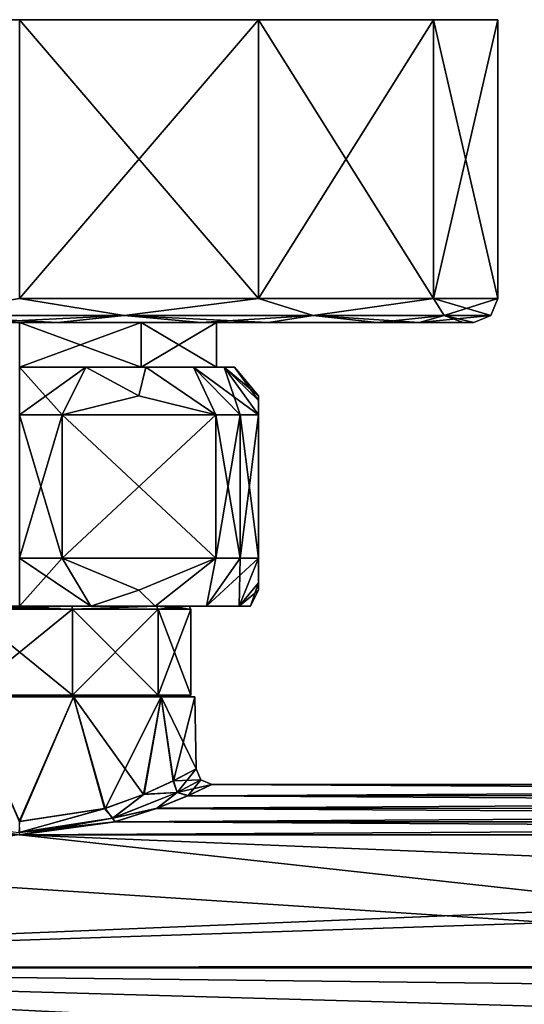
# Model space of a CAD drawing. Header units: metres. Extents: x -148 to 148, y -127 to 71.
# Tile 10 of 17: x -75 to -43, y 9 to 71. Entities that reach past the tile are written whole.
import ezdxf

# ---------------------------------------------------------------- set-up
doc = ezdxf.new("R2010")
doc.units = ezdxf.units.M
doc.layers.add('solid_26529930', color=7, linetype='CONTINUOUS')

msp = doc.modelspace()

# ---------------------------------------------------------------- linework, layer by layer
at = {"layer": 'solid_26529930'}
for points in [[(-49.019428, 71, -15.000315), (-100.980598, 71, -15.000267), (-105, 71)], [(-45, 71), (-49.019428, 71, -15.000315), (-105, 71)], [(-100.980568, 71, 15.000315), (-45, 71), (-105, 71)], [(-60.000248, 71, -25.980881), (-89.999763, 71, -25.980873), (-100.980598, 71, -15.000267)], [(-49.019428, 71, -15.000315), (-60.000248, 71, -25.980881), (-100.980598, 71, -15.000267)], [(-100.980568, 71, 15.000315), (-49.019402, 71, 15.000267), (-45, 71)], [(-100.980568, 71, 15.000315), (-89.999748, 71, 25.980881), (-49.019402, 71, 15.000267)], [(-60.000248, 71, -25.980881), (-74.999992, 71, -29.999971), (-89.999763, 71, -25.980873)], [(-89.999748, 71, 25.980881), (-60.000237, 71, 25.980873), (-49.019402, 71, 15.000267)], [(-89.999748, 71, 25.980881), (-75.000008, 71, 29.999971), (-60.000237, 71, 25.980873)], [(-75.000053, 53.5, 30), (-60.000061, 53.5, 25.980797), (-75.000008, 71, 29.999971)], [(-60.000061, 53.5, 25.980797), (-60.000237, 71, 25.980873), (-75.000008, 71, 29.999971)], [(-74.999947, 53.5, -30), (-74.999992, 71, -29.999971), (-60.000248, 71, -25.980881)], [(-74.999947, 53.5, -30), (-60.000248, 71, -25.980881), (-59.999969, 53.5, -25.980745)], [(-59.999969, 53.5, -25.980745), (-60.000248, 71, -25.980881), (-49.019428, 71, -15.000315)], [(-49.019283, 53.5, 15.000075), (-49.019402, 71, 15.000267), (-60.000237, 71, 25.980873)], [(-60.000061, 53.5, 25.980797), (-49.019283, 53.5, 15.000075), (-60.000237, 71, 25.980873)], [(-59.999969, 53.5, -25.980745), (-49.019428, 71, -15.000315), (-49.01923, 53.5, -14.999985)], [(-49.01923, 53.5, -14.999985), (-49.019428, 71, -15.000315), (-45, 71)], [(-45, 53.5), (-45, 71), (-49.019402, 71, 15.000267)], [(-49.019283, 53.5, 15.000075), (-45, 53.5), (-49.019402, 71, 15.000267)], [(-49.01923, 53.5, -14.999985), (-45, 71), (-45, 53.5)], [(-68.422134, 52.439339, -28.819513), (-81.577866, 52.439339, -28.819513), (-74.999947, 53.5, -30)], [(-81.577866, 52.439339, 28.819513), (-68.422134, 52.439339, 28.819513), (-75.000053, 53.5, 30)], [(-68.422134, 52.439339, 28.819513), (-60.000061, 53.5, 25.980797), (-75.000053, 53.5, 30)], [(-68.422134, 52.439339, -28.819513), (-74.999947, 53.5, -30), (-59.999969, 53.5, -25.980745)], [(-56.569229, 52.439339, -23.111454), (-68.422134, 52.439339, -28.819513), (-59.999969, 53.5, -25.980745)], [(-68.422134, 52.439339, 28.819513), (-56.569229, 52.439339, 23.111454), (-60.000061, 53.5, 25.980797)], [(-56.569229, 52.439339, 23.111454), (-49.019283, 53.5, 15.000075), (-60.000061, 53.5, 25.980797)], [(-56.569229, 52.439339, -23.111454), (-59.999969, 53.5, -25.980745), (-49.01923, 53.5, -14.999985)], [(-48.366764, 52.439339, -12.82589), (-56.569229, 52.439339, -23.111454), (-49.01923, 53.5, -14.999985)], [(-56.569229, 52.439339, 23.111454), (-48.366764, 52.439339, 12.82589), (-49.019283, 53.5, 15.000075)], [(-49.019283, 53.5, 15.000075), (-45.439339, 52.439339), (-45, 53.5)], [(-48.366764, 52.439339, 12.82589), (-45.439339, 52.439339), (-49.019283, 53.5, 15.000075)], [(-48.366764, 52.439339, -12.82589), (-49.01923, 53.5, -14.999985), (-45, 53.5)], [(-45.439339, 52.439339), (-48.366764, 52.439339, -12.82589), (-45, 53.5)], [(-52.574455, 52, 17.588186), (-90.62442, 52, 23.835411), (-100.075966, 52, 13.544203)], [(-75, 52, 13), (-52.574455, 52, 17.588186), (-100.075966, 52, 13.544203)], [(-97.425545, 52, -17.588186), (-59.375584, 52, -23.835411), (-49.924034, 52, -13.544203)], [(-75, 52, -13), (-97.425545, 52, -17.588186), (-49.924034, 52, -13.544203)], [(-97.425545, 52, -17.588186), (-86.370499, 52, -26.133533), (-59.375584, 52, -23.835411)], [(-63.629501, 52, 26.133533), (-77.417328, 52, 28.397295), (-90.62442, 52, 23.835411)], [(-52.574455, 52, 17.588186), (-63.629501, 52, 26.133533), (-90.62442, 52, 23.835411)], [(-81.577866, 52.439339, -28.819513), (-72.582672, 52, -28.397295), (-86.370499, 52, -26.133533)], [(-86.370499, 52, -26.133533), (-72.582672, 52, -28.397295), (-59.375584, 52, -23.835411)], [(-81.577866, 52.439339, 28.819513), (-77.417328, 52, 28.397295), (-68.422134, 52.439339, 28.819513)], [(-68.422134, 52.439339, -28.819513), (-72.582672, 52, -28.397295), (-81.577866, 52.439339, -28.819513)], [(-68.422134, 52.439339, 28.819513), (-77.417328, 52, 28.397295), (-63.629501, 52, 26.133533)], [(-75, 52, 13), (-75, 49.200001, 13), (-67.358749, 49.200001, 10.517176)], [(-67.358871, 52, 10.517272), (-75, 52, 13), (-67.358749, 49.200001, 10.517176)], [(-67.358871, 52, -10.517272), (-67.358749, 49.200001, -10.517176), (-75, 49.200001, -13)], [(-67.358871, 52, -10.517272), (-75, 49.200001, -13), (-75, 52, -13)], [(-67.358871, 52, 10.517272), (-52.574455, 52, 17.588186), (-75, 52, 13)], [(-67.358871, 52, -10.517272), (-75, 52, -13), (-49.924034, 52, -13.544203)], [(-68.422134, 52.439339, -28.819513), (-59.375584, 52, -23.835411), (-72.582672, 52, -28.397295)], [(-68.422134, 52.439339, 28.819513), (-63.629501, 52, 26.133533), (-56.569229, 52.439339, 23.111454)], [(-56.569229, 52.439339, -23.111454), (-59.375584, 52, -23.835411), (-68.422134, 52.439339, -28.819513)], [(-67.358871, 52, 10.517272), (-67.358749, 49.200001, 10.517176), (-62.636307, 49.200001, 4.017331)], [(-67.358871, 52, 10.517272), (-62.636307, 49.200001, 4.017331), (-62.636288, 52, 4.017262)], [(-62.636288, 52, -4.017262), (-67.358749, 49.200001, -10.517176), (-67.358871, 52, -10.517272)], [(-67.358871, 52, 10.517272), (-47.174194, 52, 6.161511), (-52.574455, 52, 17.588186)], [(-67.358871, 52, 10.517272), (-62.636288, 52, 4.017262), (-47.174194, 52, 6.161511)], [(-67.358871, 52, -10.517272), (-49.924034, 52, -13.544203), (-46.500053, 52)], [(-62.636288, 52, -4.017262), (-67.358871, 52, -10.517272), (-46.500053, 52)], [(-62.636288, 52, -4.017262), (-62.636307, 49.200001, -4.017331), (-67.358749, 49.200001, -10.517176)], [(-56.569229, 52.439339, 23.111454), (-63.629501, 52, 26.133533), (-52.574455, 52, 17.588186)], [(-62.636288, 52, 4.017262), (-62.636307, 49.200001, 4.017331), (-62.636307, 49.200001, -4.017331)], [(-62.636288, 52, 4.017262), (-62.636307, 49.200001, -4.017331), (-62.636288, 52, -4.017262)], [(-62.636288, 52, 4.017262), (-46.500053, 52), (-47.174194, 52, 6.161511)], [(-62.636288, 52, 4.017262), (-62.636288, 52, -4.017262), (-46.500053, 52)], [(-56.569229, 52.439339, -23.111454), (-49.924034, 52, -13.544203), (-59.375584, 52, -23.835411)], [(-56.569229, 52.439339, 23.111454), (-52.574455, 52, 17.588186), (-48.366764, 52.439339, 12.82589)], [(-48.366764, 52.439339, -12.82589), (-49.924034, 52, -13.544203), (-56.569229, 52.439339, -23.111454)], [(-48.366764, 52.439339, 12.82589), (-52.574455, 52, 17.588186), (-47.174194, 52, 6.161511)], [(-45.439339, 52.439339), (-46.500053, 52), (-49.924034, 52, -13.544203)], [(-45.439339, 52.439339), (-49.924034, 52, -13.544203), (-48.366764, 52.439339, -12.82589)], [(-48.366764, 52.439339, 12.82589), (-47.174194, 52, 6.161511), (-46.500053, 52)], [(-48.366764, 52.439339, 12.82589), (-46.500053, 52), (-45.439339, 52.439339)], [(-67.358749, 49.200001, -10.517176), (-70.828201, 49.200001, -12.839235), (-75, 49.200001, -13.5)], [(-75, 46.200001, -16), (-75, 49.200001, -13.5), (-70.828201, 49.200001, -12.839235)], [(-75, 49.200001, -13), (-67.358749, 49.200001, -10.517176), (-75, 49.200001, -13.5)], [(-72.321823, 46.200001, -15.774263), (-75, 46.200001, -16), (-70.828201, 49.200001, -12.839235)], [(-75, 49.200001, 13), (-75, 49.200001, 13.5), (-70.828201, 49.200001, 12.839235)], [(-72.321823, 46.200001, 15.774263), (-70.828201, 49.200001, 12.839235), (-75, 49.200001, 13.5)], [(-67.358749, 49.200001, 10.517176), (-75, 49.200001, 13), (-70.828201, 49.200001, 12.839235)], [(-75, 46.200001, 16), (-72.321823, 46.200001, 15.774263), (-75, 49.200001, 13.5)], [(-67.5, 47.400013, -12.99038), (-72.321823, 46.200001, -15.774263), (-70.828201, 49.200001, -12.839235)], [(-72.321823, 46.200001, 15.774263), (-67.5, 47.400013, 12.990382), (-70.828201, 49.200001, 12.839235)], [(-67.358749, 49.200001, -10.517176), (-67.064919, 49.200001, -10.921726), (-70.828201, 49.200001, -12.839235)], [(-67.5, 47.400013, -12.99038), (-70.828201, 49.200001, -12.839235), (-67.064919, 49.200001, -10.921726)], [(-67.358749, 49.200001, 10.517176), (-70.828201, 49.200001, 12.839235), (-67.064919, 49.200001, 10.921726)], [(-67.5, 47.400013, 12.990382), (-67.064919, 49.200001, 10.921726), (-70.828201, 49.200001, 12.839235)], [(-62.678173, 46.200001, -10.206499), (-67.5, 47.400013, -12.99038), (-67.064919, 49.200001, -10.921726)], [(-67.5, 47.400013, 12.990382), (-62.678173, 46.200001, 10.206499), (-67.064919, 49.200001, 10.921726)], [(-67.358749, 49.200001, -10.517176), (-62.636307, 49.200001, -4.017331), (-67.064919, 49.200001, -10.921726)], [(-67.358749, 49.200001, 10.517176), (-67.064919, 49.200001, 10.921726), (-64.078354, 49.200001, 7.935194)], [(-62.636307, 49.200001, 4.017331), (-67.358749, 49.200001, 10.517176), (-64.078354, 49.200001, 7.935194)], [(-62.636307, 49.200001, -4.017331), (-64.078354, 49.200001, -7.935194), (-67.064919, 49.200001, -10.921726)], [(-62.678173, 46.200001, -10.206499), (-67.064919, 49.200001, -10.921726), (-64.078354, 49.200001, -7.935194)], [(-62.678173, 46.200001, 10.206499), (-64.078354, 49.200001, 7.935194), (-67.064919, 49.200001, 10.921726)], [(-62.636307, 49.200001, -4.017331), (-62.160801, 49.200001, -4.1719), (-64.078354, 49.200001, -7.935194)], [(-61.143593, 46.200001, -8), (-64.078354, 49.200001, -7.935194), (-62.160801, 49.200001, -4.1719)], [(-61.143593, 46.200001, -8), (-62.678173, 46.200001, -10.206499), (-64.078354, 49.200001, -7.935194)], [(-62.636307, 49.200001, 4.017331), (-64.078354, 49.200001, 7.935194), (-62.160801, 49.200001, 4.1719)], [(-60, 46.200001, 5.567764), (-62.160801, 49.200001, 4.1719), (-64.078354, 49.200001, 7.935194)], [(-61.143593, 46.200001, 8), (-64.078354, 49.200001, 7.935194), (-62.678173, 46.200001, 10.206499)], [(-60, 46.200001, 5.567764), (-64.078354, 49.200001, 7.935194), (-61.143593, 46.200001, 8)], [(-62.636307, 49.200001, -4.017331), (-62.160801, 49.200001, 4.1719), (-62.160801, 49.200001, -4.1719)], [(-62.636307, 49.200001, -4.017331), (-62.636307, 49.200001, 4.017331), (-62.160801, 49.200001, 4.1719)], [(-62.160801, 49.200001, 4.1719), (-61.5, 49.200001), (-62.160801, 49.200001, -4.1719)], [(-60, 47.10627, -2.720941), (-62.160801, 49.200001, -4.1719), (-61.5, 49.200001)], [(-60, 46.200001, -5.567764), (-61.143593, 46.200001, -8), (-62.160801, 49.200001, -4.1719)], [(-60, 47.10627, -2.720941), (-60, 46.200001, -5.567764), (-62.160801, 49.200001, -4.1719)], [(-60, 47.400002), (-61.5, 49.200001), (-62.160801, 49.200001, 4.1719)], [(-60, 47.10627, 2.720942), (-60, 47.400002), (-62.160801, 49.200001, 4.1719)], [(-60, 47.10627, 2.720942), (-62.160801, 49.200001, 4.1719), (-60, 46.200001, 5.567764)], [(-60, 47.400002), (-60, 47.10627, -2.720941), (-61.5, 49.200001)], [(-62.678173, 46.200001, -10.206499), (-72.321823, 46.200001, -15.774263), (-67.5, 47.400013, -12.99038)], [(-72.321823, 46.200001, 15.774263), (-62.678173, 46.200001, 10.206499), (-67.5, 47.400013, 12.990382)], [(-60, 47.10627, 2.720942), (-60, 47.10627, -2.720941), (-60, 47.400002)], [(-60, 46.200001, 5.567764), (-60, 46.200001, -5.567764), (-60, 47.10627, -2.720941)], [(-60, 47.10627, 2.720942), (-60, 46.200001, 5.567764), (-60, 47.10627, -2.720941)], [(-72.321823, 46.200001, -15.774263), (-72.321823, 37.200001, -15.774263), (-75, 37.200001, -16)], [(-72.321823, 46.200001, -15.774263), (-75, 37.200001, -16), (-75, 46.200001, -16)], [(-75, 46.200001, 16), (-75, 37.200001, 16), (-72.321823, 37.200001, 15.774263)], [(-75, 46.200001, 16), (-72.321823, 37.200001, 15.774263), (-72.321823, 46.200001, 15.774263)], [(-72.321823, 46.200001, -15.774263), (-62.678173, 37.200001, -10.206499), (-72.321823, 37.200001, -15.774263)], [(-62.678173, 46.200001, -10.206499), (-62.678173, 37.200001, -10.206499), (-72.321823, 46.200001, -15.774263)], [(-62.678173, 46.200001, 10.206499), (-72.321823, 37.200001, 15.774263), (-62.678173, 37.200001, 10.206499)], [(-72.321823, 46.200001, 15.774263), (-72.321823, 37.200001, 15.774263), (-62.678173, 46.200001, 10.206499)], [(-61.143593, 46.200001, -8), (-61.143593, 37.200001, -8), (-62.678173, 37.200001, -10.206499)], [(-61.143593, 46.200001, -8), (-62.678173, 37.200001, -10.206499), (-62.678173, 46.200001, -10.206499)], [(-62.678173, 46.200001, 10.206499), (-62.678173, 37.200001, 10.206499), (-61.143593, 37.200001, 8)], [(-61.143593, 46.200001, 8), (-62.678173, 46.200001, 10.206499), (-61.143593, 37.200001, 8)], [(-60, 46.200001, -5.567764), (-60, 37.200001, -5.567764), (-61.143593, 37.200001, -8)], [(-60, 46.200001, -5.567764), (-61.143593, 37.200001, -8), (-61.143593, 46.200001, -8)], [(-61.143593, 46.200001, 8), (-61.143593, 37.200001, 8), (-60, 37.200001, 5.567764)], [(-60, 46.200001, 5.567764), (-61.143593, 46.200001, 8), (-60, 37.200001, 5.567764)], [(-60, 37.200001, 5.567764), (-60, 37.200001, -5.567764), (-60, 46.200001, -5.567764)], [(-60, 46.200001, 5.567764), (-60, 37.200001, 5.567764), (-60, 46.200001, -5.567764)], [(-75, 37.200001, 16), (-75, 34.200001, 14.499988), (-70.519348, 34.200001, 13.790339)], [(-72.321823, 37.200001, 15.774263), (-75, 37.200001, 16), (-70.519348, 34.200001, 13.790339)], [(-72.321823, 37.200001, -15.774263), (-70.519348, 34.200001, -13.790339), (-75, 34.200001, -14.499988)], [(-75, 37.200001, -16), (-72.321823, 37.200001, -15.774263), (-75, 34.200001, -14.499988)], [(-67.5, 35.200001, 12.990382), (-72.321823, 37.200001, 15.774263), (-70.519348, 34.200001, 13.790339)], [(-72.321823, 37.200001, -15.774263), (-67.5, 35.200001, -12.99038), (-70.519348, 34.200001, -13.790339)], [(-72.321823, 37.200001, -15.774263), (-62.678173, 37.200001, -10.206499), (-67.5, 35.200001, -12.99038)], [(-62.678173, 37.200001, 10.206499), (-72.321823, 37.200001, 15.774263), (-67.5, 35.200001, 12.990382)], [(-62.678173, 37.200001, 10.206499), (-67.5, 35.200001, 12.990382), (-66.477257, 34.200001, 11.730838)], [(-67.5, 35.200001, -12.99038), (-62.678173, 37.200001, -10.206499), (-66.477257, 34.200001, -11.730838)], [(-62.678173, 37.200001, 10.206499), (-66.477257, 34.200001, 11.730838), (-63.269371, 34.200001, 8.523038)], [(-62.678173, 37.200001, -10.206499), (-63.269371, 34.200001, -8.523038), (-66.477257, 34.200001, -11.730838)], [(-61.143593, 37.200001, 8), (-63.269371, 34.200001, 8.523038), (-61.209732, 34.200001, 4.480892)], [(-61.143593, 37.200001, 8), (-62.678173, 37.200001, 10.206499), (-63.269371, 34.200001, 8.523038)], [(-60, 37.200001, -5.567764), (-61.209732, 34.200001, -4.480892), (-63.269371, 34.200001, -8.523038)], [(-61.143593, 37.200001, -8), (-60, 37.200001, -5.567764), (-63.269371, 34.200001, -8.523038)], [(-62.678173, 37.200001, -10.206499), (-61.143593, 37.200001, -8), (-63.269371, 34.200001, -8.523038)], [(-60, 37.200001, 5.567764), (-61.143593, 37.200001, 8), (-61.209732, 34.200001, 4.480892)], [(-60, 35.652367, 2.614704), (-60, 37.200001, 5.567764), (-61.209732, 34.200001, 4.480892)], [(-60, 37.200001, -5.567764), (-60, 35.650738, -2.609951), (-61.209732, 34.200001, -4.480892)], [(-60, 35.652367, 2.614704), (-60, 35.650738, -2.609951), (-60, 37.200001, -5.567764)], [(-60, 35.652367, 2.614704), (-60, 37.200001, -5.567764), (-60, 37.200001, 5.567764)], [(-60, 35.652367, 2.614704), (-61.209732, 34.200001, 4.480892), (-60.5, 34.200001)], [(-60, 35.650738, -2.609951), (-60, 35.200001), (-61.209732, 34.200001, -4.480892)], [(-60, 35.652367, 2.614704), (-60.5, 34.200001), (-60, 35.200001)], [(-60, 35.652367, 2.614704), (-60, 35.200001), (-60, 35.650738, -2.609951)], [(-67.5, 35.200001, 12.990382), (-70.519348, 34.200001, 13.790339), (-66.477257, 34.200001, 11.730838)], [(-67.5, 35.200001, -12.99038), (-66.477257, 34.200001, -11.730838), (-70.519348, 34.200001, -13.790339)], [(-60, 35.200001), (-60.5, 34.200001), (-61.209732, 34.200001, -4.480892)], [(-66.477257, 34.200001, 11.730838), (-83.522743, 34.200001, 11.730838), (-78.28756, 34.200001, 10.11788)], [(-83.522743, 34.200001, -11.730838), (-71.71244, 34.200001, -10.11788), (-78.28756, 34.200001, -10.11788)], [(-83.522743, 34.200001, -11.730838), (-66.477257, 34.200001, -11.730838), (-71.71244, 34.200001, -10.11788)], [(-70.519348, 34.200001, 13.790339), (-79.480652, 34.200001, 13.790339), (-83.522743, 34.200001, 11.730838)], [(-66.477257, 34.200001, 11.730838), (-70.519348, 34.200001, 13.790339), (-83.522743, 34.200001, 11.730838)], [(-83.522743, 34.200001, -11.730838), (-79.480652, 34.200001, -13.790339), (-66.477257, 34.200001, -11.730838)], [(-70.519348, 34.200001, 13.790339), (-75, 34.200001, 14.499988), (-79.480652, 34.200001, 13.790339)], [(-79.480652, 34.200001, -13.790339), (-70.519348, 34.200001, -13.790339), (-66.477257, 34.200001, -11.730838)], [(-79.480652, 34.200001, -13.790339), (-75, 34.200001, -14.499988), (-70.519348, 34.200001, -13.790339)], [(-78.321983, 28.599998, 10.223842), (-71.678017, 28.599998, 10.223842), (-78.321968, 34, 10.223846)], [(-78.321983, 28.599998, -10.223842), (-78.321968, 34, -10.223846), (-71.678032, 34, -10.223846)], [(-71.678017, 28.599998, -10.223842), (-78.321983, 28.599998, -10.223842), (-71.678032, 34, -10.223846)], [(-78.28756, 34.200001, 10.11788), (-78.321968, 34, 10.223846), (-71.678032, 34, 10.223846)], [(-71.71244, 34.200001, -10.11788), (-71.678032, 34, -10.223846), (-78.321968, 34, -10.223846)], [(-78.28756, 34.200001, -10.11788), (-71.71244, 34.200001, -10.11788), (-78.321968, 34, -10.223846)], [(-71.678017, 28.599998, 10.223842), (-71.678032, 34, 10.223846), (-78.321968, 34, 10.223846)], [(-71.71244, 34.200001, 10.11788), (-78.28756, 34.200001, 10.11788), (-71.678032, 34, 10.223846)], [(-66.477257, 34.200001, 11.730838), (-78.28756, 34.200001, 10.11788), (-71.71244, 34.200001, 10.11788)], [(-66.393127, 34.200001, 6.253118), (-71.71244, 34.200001, 10.11788), (-71.678032, 34, 10.223846)], [(-63.269371, 34.200001, 8.523038), (-71.71244, 34.200001, 10.11788), (-66.393127, 34.200001, 6.253118)], [(-63.269371, 34.200001, 8.523038), (-66.477257, 34.200001, 11.730838), (-71.71244, 34.200001, 10.11788)], [(-71.71244, 34.200001, -10.11788), (-66.393127, 34.200001, -6.253118), (-71.678032, 34, -10.223846)], [(-63.269371, 34.200001, -8.523038), (-66.393127, 34.200001, -6.253118), (-71.71244, 34.200001, -10.11788)], [(-66.477257, 34.200001, -11.730838), (-63.269371, 34.200001, -8.523038), (-71.71244, 34.200001, -10.11788)], [(-66.393127, 34.200001, 6.253118), (-71.678032, 34, 10.223846), (-66.303009, 34, 6.318614)], [(-66.393127, 34.200001, -6.253118), (-66.303009, 34, -6.318614), (-71.678032, 34, -10.223846)], [(-66.302986, 28.599998, 6.318578), (-66.303009, 34, 6.318614), (-71.678032, 34, 10.223846)], [(-71.678017, 28.599998, 10.223842), (-66.302986, 28.599998, 6.318578), (-71.678032, 34, 10.223846)], [(-71.678017, 28.599998, -10.223842), (-71.678032, 34, -10.223846), (-66.303009, 34, -6.318614)], [(-66.302986, 28.599998, -6.318578), (-71.678017, 28.599998, -10.223842), (-66.303009, 34, -6.318614)], [(-66.393127, 34.200001, 6.253118), (-66.303009, 34, 6.318614), (-64.25, 34)], [(-66.393127, 34.200001, 6.253118), (-64.25, 34), (-64.361397, 34.200001)], [(-61.209732, 34.200001, 4.480892), (-66.393127, 34.200001, 6.253118), (-64.361397, 34.200001)], [(-66.393127, 34.200001, -6.253118), (-64.361397, 34.200001), (-66.303009, 34, -6.318614)], [(-60.5, 34.200001), (-64.361397, 34.200001), (-66.393127, 34.200001, -6.253118)], [(-61.209732, 34.200001, 4.480892), (-63.269371, 34.200001, 8.523038), (-66.393127, 34.200001, 6.253118)], [(-61.209732, 34.200001, -4.480892), (-60.5, 34.200001), (-66.393127, 34.200001, -6.253118)], [(-63.269371, 34.200001, -8.523038), (-61.209732, 34.200001, -4.480892), (-66.393127, 34.200001, -6.253118)], [(-66.303009, 34, -6.318614), (-64.361397, 34.200001), (-64.25, 34)], [(-64.25, 28.6), (-64.25, 34), (-66.303009, 34, 6.318614)], [(-66.302986, 28.599998, 6.318578), (-64.25, 28.6), (-66.303009, 34, 6.318614)], [(-66.302986, 28.599998, -6.318578), (-66.303009, 34, -6.318614), (-64.25, 34)], [(-66.302986, 28.599998, -6.318578), (-64.25, 34), (-64.25, 28.6)], [(-60.5, 34.200001), (-61.209732, 34.200001, 4.480892), (-64.361397, 34.200001)], [(-71.708916, 28.5, 10.128723), (-78.399094, 28.5, 10.461621), (-71.600906, 28.5, 10.461621)], [(-75.017181, 20.688137, 11.136343), (-71.600906, 28.5, 10.461621), (-78.399094, 28.5, 10.461621)], [(-71.708916, 28.5, 10.128723), (-78.291084, 28.5, 10.128723), (-78.399094, 28.5, 10.461621)], [(-78.291084, 28.5, -10.128723), (-71.600906, 28.5, -10.461621), (-78.399094, 28.5, -10.461621)], [(-74.98317, 20.688145, -11.136344), (-78.399094, 28.5, -10.461621), (-71.600906, 28.5, -10.461621)], [(-78.321983, 28.599998, 10.223842), (-78.291084, 28.5, 10.128723), (-71.708916, 28.5, 10.128723)], [(-78.321983, 28.599998, 10.223842), (-71.708916, 28.5, 10.128723), (-71.678017, 28.599998, 10.223842)], [(-71.678017, 28.599998, -10.223842), (-78.291084, 28.5, -10.128723), (-78.321983, 28.599998, -10.223842)], [(-71.678017, 28.599998, -10.223842), (-71.708916, 28.5, -10.128723), (-78.291084, 28.5, -10.128723)], [(-78.291084, 28.5, -10.128723), (-71.708916, 28.5, -10.128723), (-71.600906, 28.5, -10.461621)], [(-75.017181, 20.688137, 11.136343), (-69.661514, 21.497833, 9.757274), (-71.600906, 28.5, 10.461621)], [(-69.627495, 21.507978, -9.738381), (-74.98317, 20.688145, -11.136344), (-71.600906, 28.5, -10.461621)], [(-71.678017, 28.599998, 10.223842), (-71.708916, 28.5, 10.128723), (-66.383904, 28.5, 6.259819)], [(-71.678017, 28.599998, -10.223842), (-66.383904, 28.5, -6.259819), (-71.708916, 28.5, -10.128723)], [(-71.708916, 28.5, 10.128723), (-71.600906, 28.5, 10.461621), (-66.10096, 28.5, 6.465858)], [(-66.383904, 28.5, 6.259819), (-71.708916, 28.5, 10.128723), (-66.10096, 28.5, 6.465858)], [(-71.708916, 28.5, -10.128723), (-66.10096, 28.5, -6.465858), (-71.600906, 28.5, -10.461621)], [(-71.708916, 28.5, -10.128723), (-66.383904, 28.5, -6.259819), (-66.10096, 28.5, -6.465858)], [(-71.678017, 28.599998, 10.223842), (-66.383904, 28.5, 6.259819), (-66.302986, 28.599998, 6.318578)], [(-66.302986, 28.599998, -6.318578), (-66.383904, 28.5, -6.259819), (-71.678017, 28.599998, -10.223842)], [(-67.206337, 22.378897, 7.913332), (-66.10096, 28.5, 6.465858), (-71.600906, 28.5, 10.461621)], [(-69.661514, 21.497833, 9.757274), (-67.206337, 22.378897, 7.913332), (-71.600906, 28.5, 10.461621)], [(-69.627495, 21.507978, -9.738381), (-71.600906, 28.5, -10.461621), (-66.10096, 28.5, -6.465858)], [(-67.181992, 22.389053, -7.889028), (-69.627495, 21.507978, -9.738381), (-66.10096, 28.5, -6.465858)], [(-67.206337, 22.378897, 7.913332), (-65.352119, 23.229202, 5.47274), (-66.10096, 28.5, 6.465858)], [(-65.340172, 23.235111, -5.451414), (-67.181992, 22.389053, -7.889028), (-66.10096, 28.5, -6.465858)], [(-64.25, 28.6), (-64.349998, 28.5), (-66.383904, 28.5, -6.259819)], [(-66.302986, 28.599998, -6.318578), (-64.25, 28.6), (-66.383904, 28.5, -6.259819)], [(-66.302986, 28.599998, 6.318578), (-66.383904, 28.5, 6.259819), (-64.349998, 28.5)], [(-66.383904, 28.5, 6.259819), (-66.10096, 28.5, 6.465858), (-64, 28.5)], [(-64.349998, 28.5), (-66.383904, 28.5, 6.259819), (-64, 28.5)], [(-66.383904, 28.5, -6.259819), (-64.349998, 28.5), (-66.10096, 28.5, -6.465858)], [(-66.302986, 28.599998, 6.318578), (-64.349998, 28.5), (-64.25, 28.6)], [(-63.921146, 23.982548), (-64, 28.5), (-66.10096, 28.5, 6.465858)], [(-64.349998, 28.5), (-64, 28.5), (-66.10096, 28.5, -6.465858)], [(-65.340172, 23.235111, -5.451414), (-66.10096, 28.5, -6.465858), (-64, 28.5)], [(-65.352119, 23.229202, 5.47274), (-63.921146, 23.982548), (-66.10096, 28.5, 6.465858)], [(-65.340172, 23.235111, -5.451414), (-64, 28.5), (-63.921146, 23.982548)], [(-63.622211, 23.286751, 0), (-63.921146, 23.982548), (-65.352119, 23.229202, 5.47274)], [(-65.106804, 22.505672, -5.649094), (-65.340172, 23.235111, -5.451414), (-63.921146, 23.982548)], [(-65.106804, 22.505672, -5.649094), (-63.921146, 23.982548), (-63.622211, 23.286751, 0)], [(-65.102936, 22.507635, 5.642362), (-65.352119, 23.229202, 5.47274), (-67.206337, 22.378897, 7.913332)], [(-65.106804, 22.505672, -5.649094), (-67.181992, 22.389053, -7.889028), (-65.340172, 23.235111, -5.451414)], [(-63.622211, 23.286751, 0), (-65.352119, 23.229202, 5.47274), (-65.102936, 22.507635, 5.642362)], [(-65.106804, 22.505672, -5.649094), (-63.622211, 23.286751, 0), (-64.415596, 22.307369, -5.601901)], [(-63.622211, 23.286751, 0), (-65.102936, 22.507635, 5.642362), (-62.921299, 23)], [(-65.102936, 22.507635, 5.642362), (-64.431221, 22.300489, 5.629225), (-62.921299, 23)], [(62.921299, 23), (-62.921299, 23), (-64.431221, 22.300489, 5.629225)], [(64.415497, 22.307413, 5.601727), (62.921299, 23), (-64.431221, 22.300489, 5.629225)], [(-63.622211, 23.286751, 0), (-62.921299, 23), (-64.415596, 22.307369, -5.601901)], [(-64.415596, 22.307369, -5.601901), (-62.921299, 23), (64.431068, 22.300556, -5.628958)], [(64.431068, 22.300556, -5.628958), (-62.921299, 23), (62.921299, 23)], [(-69.146027, 20.889498, 9.806463), (-67.206337, 22.378897, 7.913332), (-69.661514, 21.497833, 9.757274)], [(-69.157265, 20.886047, -9.813262), (-69.627495, 21.507978, -9.738381), (-67.181992, 22.389053, -7.889028)], [(-69.157265, 20.886047, -9.813262), (-65.106804, 22.505672, -5.649094), (-66.363777, 21.515251, -8.129819)], [(-69.157265, 20.886047, -9.813262), (-67.181992, 22.389053, -7.889028), (-65.106804, 22.505672, -5.649094)], [(-65.102936, 22.507635, 5.642362), (-69.146027, 20.889498, 9.806463), (-66.394127, 21.504, 8.159533)], [(-65.102936, 22.507635, 5.642362), (-67.206337, 22.378897, 7.913332), (-69.146027, 20.889498, 9.806463)], [(-65.102936, 22.507635, 5.642362), (-66.394127, 21.504, 8.159533), (-64.431221, 22.300489, 5.629225)], [(66.363579, 21.515326, 8.129624), (-64.431221, 22.300489, 5.629225), (-66.394127, 21.504, 8.159533)], [(-65.106804, 22.505672, -5.649094), (-64.415596, 22.307369, -5.601901), (-66.363777, 21.515251, -8.129819)], [(-66.363777, 21.515251, -8.129819), (-64.415596, 22.307369, -5.601901), (64.431068, 22.300556, -5.628958)], [(-66.363777, 21.515251, -8.129819), (64.431068, 22.300556, -5.628958), (66.393867, 21.504099, -8.159274)], [(66.363579, 21.515326, 8.129624), (64.415497, 22.307413, 5.601727), (-64.431221, 22.300489, 5.629225)], [(-74.993332, 19.992397, 11.435163), (-69.661514, 21.497833, 9.757274), (-75.017181, 20.688137, 11.136343)], [(-75.006531, 19.992407, -11.435158), (-74.98317, 20.688145, -11.136344), (-69.627495, 21.507978, -9.738381)], [(-75.006531, 19.992407, -11.435158), (-69.627495, 21.507978, -9.738381), (-69.157265, 20.886047, -9.813262)], [(-69.146027, 20.889498, 9.806463), (-69.661514, 21.497833, 9.757274), (-74.993332, 19.992397, 11.435163)], [(-69.157265, 20.886047, -9.813262), (-66.363777, 21.515251, -8.129819), (-68.999069, 20.667301, -10.092705)], [(-69.146027, 20.889498, 9.806463), (-69.040504, 20.656199, 10.115409), (-66.394127, 21.504, 8.159533)], [(68.998741, 20.667389, 10.092525), (-66.394127, 21.504, 8.159533), (-69.040504, 20.656199, 10.115409)], [(-68.999069, 20.667301, -10.092705), (-66.363777, 21.515251, -8.129819), (66.393867, 21.504099, -8.159274)], [(-68.999069, 20.667301, -10.092705), (66.393867, 21.504099, -8.159274), (69.040138, 20.656298, -10.115205)], [(68.998741, 20.667389, 10.092525), (66.363579, 21.515326, 8.129624), (-66.394127, 21.504, 8.159533)], [(-127.5, 19.918585, -11.5), (-80.959862, 20.656298, -10.115205), (-74.978943, 19.842772, -11.630323)], [(-75.006531, 19.992407, -11.435158), (-74.978943, 19.842772, -11.630323), (-80.959862, 20.656298, -10.115205)], [(68.998741, 20.667389, 10.092525), (-69.040504, 20.656199, 10.115409), (-75.021477, 19.842768, 11.63033)], [(74.978523, 19.842768, 11.63033), (68.998741, 20.667389, 10.092525), (-75.021477, 19.842768, 11.63033)], [(-74.993332, 19.992397, 11.435163), (-75.021477, 19.842768, 11.63033), (-69.040504, 20.656199, 10.115409)], [(-75.006531, 19.992407, -11.435158), (-69.157265, 20.886047, -9.813262), (-74.978943, 19.842772, -11.630323)], [(-69.146027, 20.889498, 9.806463), (-74.993332, 19.992397, 11.435163), (-69.040504, 20.656199, 10.115409)], [(-69.157265, 20.886047, -9.813262), (-68.999069, 20.667301, -10.092705), (-74.978943, 19.842772, -11.630323)], [(-74.978943, 19.842772, -11.630323), (-68.999069, 20.667301, -10.092705), (75.021057, 19.842772, -11.630323)], [(-68.999069, 20.667301, -10.092705), (69.040138, 20.656298, -10.115205), (75.021057, 19.842772, -11.630323)], [(127.5, 19.918585, 11.5), (74.978523, 19.842768, 11.63033), (-127.5, 11.5, 19.918585)], [(127.5, 11.5, 19.918585), (127.5, 19.918585, 11.5), (-127.5, 11.5, 19.918585)], [(-0.020877, 11.621898, -19.847708), (-127.5, 19.918585, -11.5), (-74.978943, 19.842772, -11.630323)], [(-0.020877, 11.621898, -19.847708), (-127.5, 11.5, -19.918585), (-127.5, 19.918585, -11.5)], [(74.978523, 19.842768, 11.63033), (-75.021477, 19.842768, 11.63033), (-127.5, 11.5, 19.918585)], [(-74.978943, 19.842772, -11.630323), (75.021057, 19.842772, -11.630323), (127.5, 11.5, -19.918585)], [(-0.020877, 11.621898, -19.847708), (-74.978943, 19.842772, -11.630323), (127.5, 11.5, -19.918585)], [(-0.020877, 11.621898, -19.847708), (-5.995719, 10.085742, -20.6707), (-127.5, 11.5, -19.918585)], [(127.5, 11.5, 19.918585), (-127.5, 11.5, 19.918585), (-127.5, 0, 23)], [(127.5, 0, 23), (127.5, 11.5, 19.918585), (-127.5, 0, 23)], [(-12.069973, 0, -23), (-127.5, 0, -23), (-127.5, 11.5, -19.918585)], [(-10.575993, 5.599062, -22.308081), (-12.069973, 0, -23), (-127.5, 11.5, -19.918585)], [(-8.629165, 8.124595, -21.517225), (-10.575993, 5.599062, -22.308081), (-127.5, 11.5, -19.918585)], [(-5.995719, 10.085742, -20.6707), (-8.629165, 8.124595, -21.517225), (-127.5, 11.5, -19.918585)]]:
    msp.add_3dface(points, dxfattribs=at)

doc.saveas('drawing.dxf')
